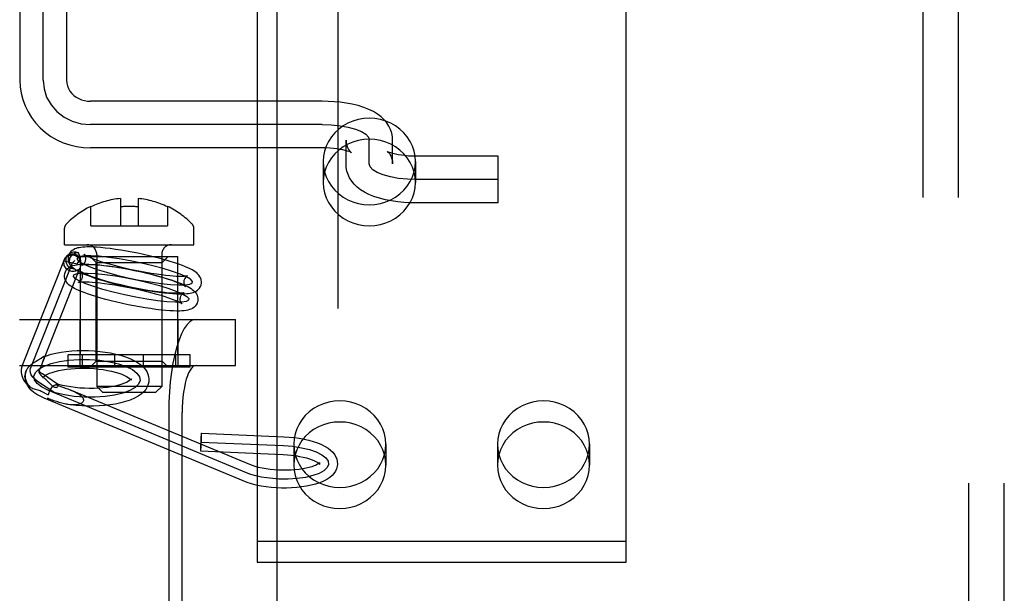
# Model space of a CAD drawing. Header units: inches. Extents: x 0 to 232, y 0 to 150.
# Tile 15 of 30: x 71.824 to 73.492, y 82.685 to 83.657. Entities that reach past the tile are written whole.
import ezdxf

# ---------------------------------------------------------------- set-up
doc = ezdxf.new("R2010")
doc.units = ezdxf.units.IN
doc.header["$LTSCALE"] = 12.750417
doc.header["$MEASUREMENT"] = 0
doc.linetypes.add('HIDDEN', pattern=[0.2, 0.1, -0.1])
doc.layers.add('DEFAULT_2', color=8, linetype='HIDDEN')
doc.layers.add('MAIN_OR_RIGHT_DOOR_ASSEMBLY', color=7, linetype='CONTINUOUS')

msp = doc.modelspace()

# ---------------------------------------------------------------- linework, layer by layer
at = {"layer": 'DEFAULT_2', "color": 8, "linetype": 'HIDDEN'}
for p, q in [((73.4316, 81.597), (73.4316, 84.665)), ((73.4916, 81.597), (73.4916, 84.665)), ((73.3536, 84.631), (73.3536, 81.631)), ((73.4136, 84.631), (73.4136, 81.631)), ((71.8241, 84.3684), (71.8241, 83.5551)), ((71.9031, 84.3684), (71.9031, 83.5551)), ((71.8636, 83.5551), (71.8636, 84.3681)), ((72.2261, 83.6776), (72.2261, 82.7379)), ((72.8511, 82.7379), (72.8511, 83.6776)), ((72.3361, 83.5191), (71.9436, 83.5191)), ((72.3361, 83.4796), (71.9436, 83.4796)), ((72.3766, 83.4131), (72.3766, 83.453)), ((72.4161, 83.4131), (72.4161, 83.453)), ((72.4556, 83.4131), (72.4556, 83.453)), ((72.3361, 83.4401), (71.9436, 83.4401)), ((72.6341, 83.426), (72.4961, 83.426)), ((72.6341, 83.347), (72.6341, 83.426)), ((72.3381, 83.4172), (72.3381, 83.3816)), ((72.4941, 83.4172), (72.4941, 83.3816)), ((72.6341, 83.3865), (72.4961, 83.3865)), ((71.9944, 83.3544), (71.9944, 83.3079)), ((72.0244, 83.3544), (72.0244, 83.3079)), ((71.9444, 83.3079), (71.9444, 83.341)), ((72.0744, 83.341), (72.0744, 83.3079)), ((72.6341, 83.347), (72.4961, 83.347)), ((71.8999, 83.276), (71.8999, 83.304)), ((71.9444, 83.3079), (72.0744, 83.3079)), ((72.1189, 83.276), (72.1189, 83.304)), ((71.8999, 83.276), (72.1189, 83.276)), ((71.8285, 83.0718), (71.8996, 83.2509)), ((71.9026, 83.2556), (71.9063, 83.2596)), ((71.9269, 83.0895), (71.9269, 83.256)), ((71.9269, 83.256), (72.0919, 83.256)), ((71.9534, 83.246), (71.9434, 83.256)), ((71.9544, 83.2595), (71.9544, 83.036)), ((72.0644, 83.2595), (72.0644, 83.036)), ((72.0654, 83.246), (72.0754, 83.256)), ((72.0919, 83.0895), (72.0919, 83.256)), ((71.8424, 83.0663), (71.9135, 83.2453)), ((71.8584, 83.0659), (71.926, 83.2363)), ((71.8989, 83.2485), (71.9214, 83.2436)), ((71.9135, 83.2453), (71.9172, 83.2493)), ((71.9534, 83.0785), (71.9534, 83.246)), ((71.9534, 83.246), (72.0654, 83.246)), ((72.0654, 83.0785), (72.0654, 83.246)), ((71.8237, 83.1495), (72.1895, 83.1495)), ((71.9264, 83.0715), (71.9264, 83.1495)), ((72.0924, 83.0715), (72.0924, 83.1495)), ((72.1895, 83.0715), (72.1895, 83.1495)), ((71.9062, 83.0685), (71.9062, 83.0895)), ((72.1127, 83.0895), (71.9062, 83.0895)), ((71.9304, 83.0685), (71.9304, 83.0895)), ((71.9851, 83.0685), (71.9851, 83.0895)), ((72.0337, 83.0685), (72.0337, 83.0895)), ((72.0884, 83.0685), (72.0884, 83.0895)), ((72.1127, 83.0685), (72.1127, 83.0895)), ((71.8237, 83.0715), (72.1895, 83.0715)), ((71.8516, 83.0781), (71.8497, 83.077)), ((71.8543, 83.0798), (71.8516, 83.0781)), ((71.8561, 83.0809), (71.8543, 83.0798)), ((71.8579, 83.0819), (71.8561, 83.0809)), ((71.8586, 83.0664), (71.8606, 83.0714)), ((71.8643, 83.081), (71.8649, 83.0825)), ((72.1127, 83.0685), (71.9062, 83.0685)), ((71.9534, 83.0785), (71.9434, 83.0685)), ((71.9534, 83.0785), (72.0654, 83.0785)), ((72.0654, 83.0785), (72.0754, 83.0685)), ((71.8569, 83.0625), (71.8566, 83.0615)), ((71.8569, 83.0625), (71.8576, 83.064)), ((71.8576, 83.064), (71.8584, 83.0659)), ((71.8584, 83.0659), (71.8586, 83.0664)), ((71.888, 83.0398), (71.8625, 83.057)), ((71.8629, 83.0515), (71.8627, 83.0508)), ((71.8629, 83.0519), (71.8629, 83.0515)), ((71.8639, 83.0514), (71.8654, 83.0501)), ((71.8833, 83.0248), (71.8541, 83.0445)), ((71.8757, 83.0402), (71.872, 83.0439)), ((71.8875, 83.04), (71.8879, 83.0398)), ((72.0644, 83.036), (71.9544, 83.036)), ((71.9644, 83.026), (71.9544, 83.036)), ((72.0129, 83.0478), (72.0131, 83.0485)), ((72.0129, 83.0474), (72.0129, 83.0478)), ((72.0429, 83.0465), (72.0426, 83.0439)), ((72.0544, 83.026), (72.0644, 83.036)), ((71.8604, 83.028), (71.8722, 83.0215)), ((72.208, 82.8895), (71.8714, 83.0298)), ((72.2137, 82.9034), (71.9117, 83.0292)), ((71.9644, 83.026), (72.0544, 83.026)), ((72.2022, 82.8757), (71.8656, 83.0159)), ((72.0764, 82.9915), (72.0764, 82.5675)), ((72.0992, 82.5675), (72.0992, 82.9915)), ((72.1317, 82.9564), (72.2714, 82.9506)), ((72.131, 82.9415), (72.2708, 82.9356)), ((72.2881, 82.9379), (72.2881, 82.9023)), ((72.4441, 82.9379), (72.4441, 82.9023)), ((72.6331, 82.9379), (72.6331, 82.9023)), ((72.7891, 82.9379), (72.7891, 82.9023)), ((72.1304, 82.9265), (72.2702, 82.9206)), ((72.2261, 82.7735), (72.8511, 82.7735)), ((72.2261, 82.7379), (72.8511, 82.7379))]:
    msp.add_line(p, q, dxfattribs=at)
for points in [[(71.8241, 83.5551), (71.8247, 83.5439), (71.8264, 83.5328), (71.8292, 83.522), (71.8331, 83.5114), (71.838, 83.5012), (71.844, 83.4916), (71.8509, 83.4825), (71.8588, 83.4741), (71.8675, 83.4665), (71.8769, 83.4597), (71.887, 83.4539), (71.8976, 83.449), (71.9087, 83.4451), (71.9201, 83.4424), (71.9318, 83.4407), (71.9436, 83.4401)], [(71.8636, 83.5551), (71.8651, 83.5404), (71.8696, 83.5263), (71.877, 83.5133), (71.887, 83.5017), (71.8991, 83.4924), (71.9129, 83.4854), (71.9278, 83.4811), (71.9436, 83.4796)], [(71.9031, 83.5551), (71.9035, 83.5501), (71.9047, 83.5452), (71.9065, 83.5406), (71.909, 83.5364), (71.9121, 83.5325), (71.9157, 83.5291), (71.9196, 83.5261), (71.924, 83.5237), (71.9286, 83.5217), (71.9335, 83.5203), (71.9385, 83.5194), (71.9436, 83.5191)], [(72.4556, 83.453), (72.4552, 83.4591), (72.4541, 83.4651), (72.4521, 83.4711), (72.4494, 83.4769), (72.4458, 83.4826), (72.4413, 83.4879), (72.4361, 83.4929), (72.4301, 83.4975), (72.4232, 83.5016), (72.4155, 83.5054), (72.4066, 83.5088), (72.397, 83.5118), (72.3871, 83.5142), (72.3769, 83.516), (72.3668, 83.5174), (72.3566, 83.5184), (72.3463, 83.5189), (72.3361, 83.5191)], [(72.4941, 83.4172), (72.4935, 83.4261), (72.4918, 83.4347), (72.489, 83.4431), (72.4852, 83.4512), (72.4803, 83.4588), (72.4745, 83.4658), (72.4678, 83.472), (72.4604, 83.4775), (72.4523, 83.4821), (72.4438, 83.4857), (72.4348, 83.4883), (72.4255, 83.4899), (72.4161, 83.4904), (72.4067, 83.4899), (72.3974, 83.4883), (72.3884, 83.4857), (72.3799, 83.4821), (72.3718, 83.4775), (72.3644, 83.472), (72.3577, 83.4658), (72.3519, 83.4588), (72.347, 83.4512), (72.3432, 83.4431), (72.3404, 83.4347), (72.3387, 83.4261), (72.3381, 83.4172)], [(72.3361, 83.4796), (72.3516, 83.4791), (72.3666, 83.4776), (72.3804, 83.4752), (72.3927, 83.4718), (72.4026, 83.4678), (72.41, 83.4632), (72.4145, 83.4583), (72.4161, 83.453)], [(72.4941, 83.3816), (72.4935, 83.3905), (72.4918, 83.3991), (72.489, 83.4076), (72.4852, 83.4156), (72.4803, 83.4232), (72.4745, 83.4302), (72.4678, 83.4364), (72.4604, 83.4419), (72.4523, 83.4465), (72.4438, 83.4501), (72.4348, 83.4527), (72.4255, 83.4543), (72.4161, 83.4549), (72.4067, 83.4543), (72.3974, 83.4527), (72.3884, 83.4501), (72.3799, 83.4465), (72.3718, 83.4419), (72.3644, 83.4364), (72.3577, 83.4302), (72.3519, 83.4232), (72.347, 83.4156), (72.3432, 83.4076), (72.3404, 83.3991), (72.3387, 83.3905), (72.3381, 83.3816)], [(72.3766, 83.453), (72.377, 83.4483), (72.3779, 83.4442), (72.3793, 83.4406), (72.3808, 83.4376), (72.3824, 83.4354), (72.3838, 83.4338), (72.3849, 83.4327), (72.3855, 83.4322), (72.3858, 83.432), (72.3858, 83.432)], [(72.3858, 83.432), (72.3855, 83.4322), (72.3848, 83.4326), (72.3834, 83.4332), (72.3814, 83.4339), (72.3787, 83.4348), (72.3753, 83.4358), (72.3712, 83.4368), (72.3664, 83.4377), (72.3611, 83.4385), (72.3553, 83.4392), (72.3491, 83.4397), (72.3427, 83.44), (72.3361, 83.4401)], [(72.4471, 83.4337), (72.4465, 83.434), (72.4464, 83.4341), (72.4468, 83.4338), (72.4476, 83.4331), (72.4486, 83.4321), (72.45, 83.4304), (72.4515, 83.4282), (72.453, 83.4253), (72.4543, 83.4218), (72.4552, 83.4177), (72.4556, 83.4131)], [(72.4961, 83.426), (72.4893, 83.4261), (72.4827, 83.4264), (72.4763, 83.427), (72.4704, 83.4277), (72.465, 83.4286), (72.4602, 83.4295), (72.4561, 83.4305), (72.4527, 83.4315), (72.4501, 83.4324), (72.4483, 83.4331), (72.4471, 83.4337)], [(72.3381, 83.4172), (72.3387, 83.4083), (72.3404, 83.3996), (72.3432, 83.3912), (72.347, 83.3831), (72.3519, 83.3755), (72.3577, 83.3686), (72.3644, 83.3623), (72.3718, 83.3568), (72.3799, 83.3523), (72.3884, 83.3486), (72.3974, 83.346), (72.4067, 83.3444), (72.4161, 83.3439), (72.4255, 83.3444), (72.4348, 83.346), (72.4438, 83.3486), (72.4523, 83.3523), (72.4604, 83.3568), (72.4678, 83.3623), (72.4745, 83.3686), (72.4803, 83.3755), (72.4852, 83.3831), (72.489, 83.3912), (72.4918, 83.3996), (72.4935, 83.4083), (72.4941, 83.4172)], [(72.4961, 83.347), (72.4855, 83.3472), (72.4748, 83.3478), (72.4643, 83.3488), (72.4539, 83.3503), (72.4434, 83.3523), (72.4333, 83.3549), (72.4239, 83.3579), (72.4153, 83.3613), (72.4079, 83.3651), (72.4013, 83.3692), (72.3955, 83.3737), (72.3905, 83.3786), (72.3862, 83.3838), (72.3828, 83.3893), (72.3801, 83.3949), (72.3782, 83.4008), (72.377, 83.4069), (72.3766, 83.4131)], [(72.4961, 83.3865), (72.4806, 83.387), (72.4656, 83.3885), (72.4518, 83.3909), (72.4395, 83.3943), (72.4296, 83.3983), (72.4222, 83.4029), (72.4177, 83.4078), (72.4161, 83.4131)], [(72.3381, 83.3816), (72.3387, 83.3727), (72.3404, 83.364), (72.3432, 83.3556), (72.347, 83.3475), (72.3519, 83.34), (72.3577, 83.333), (72.3644, 83.3267), (72.3718, 83.3213), (72.3799, 83.3167), (72.3884, 83.3131), (72.3974, 83.3104), (72.4067, 83.3088), (72.4161, 83.3083), (72.4255, 83.3088), (72.4348, 83.3104), (72.4438, 83.3131), (72.4523, 83.3167), (72.4604, 83.3213), (72.4678, 83.3267), (72.4745, 83.333), (72.4803, 83.34), (72.4852, 83.3475), (72.489, 83.3556), (72.4918, 83.364), (72.4935, 83.3727), (72.4941, 83.3816)], [(72.0337, 83.2595), (72.0241, 83.2616), (72.0145, 83.2635), (72.0049, 83.2652), (71.9955, 83.2668), (71.9862, 83.2682), (71.9773, 83.2694), (71.9688, 83.2704), (71.961, 83.2712), (71.9542, 83.2717), (71.9482, 83.272), (71.943, 83.2722), (71.9384, 83.2722), (71.9344, 83.2721), (71.9308, 83.2718), (71.9276, 83.2715), (71.9248, 83.271), (71.9221, 83.2705), (71.9196, 83.2697), (71.9172, 83.2688), (71.915, 83.2676), (71.9128, 83.2662), (71.9108, 83.2644), (71.9091, 83.2623), (71.9077, 83.2599), (71.9066, 83.2573), (71.9062, 83.2557)], [(71.9026, 83.2556), (71.9018, 83.2548), (71.9005, 83.2529), (71.8996, 83.2508), (71.8989, 83.2485)], [(71.8989, 83.2485), (71.8994, 83.2504), (71.8996, 83.2509)], [(71.8996, 83.2509), (71.9001, 83.2521), (71.9012, 83.2537), (71.9025, 83.2551), (71.904, 83.2563), (71.9057, 83.2573), (71.9076, 83.2581), (71.9096, 83.2585), (71.9117, 83.2587), (71.9138, 83.2587), (71.9159, 83.2583), (71.9179, 83.2577), (71.9199, 83.2568), (71.9217, 83.2557), (71.9234, 83.2544), (71.9249, 83.2529), (71.9261, 83.2513), (71.9271, 83.2495)], [(71.9176, 83.2344), (71.9154, 83.2346), (71.9132, 83.235), (71.9111, 83.2358), (71.9092, 83.2369), (71.9074, 83.2383), (71.9058, 83.2399), (71.9045, 83.2418), (71.9035, 83.2438), (71.9028, 83.2459), (71.9024, 83.2481), (71.9024, 83.2503), (71.9027, 83.2525), (71.9033, 83.2547), (71.9042, 83.2567), (71.9054, 83.2585), (71.9063, 83.2596)], [(71.9269, 83.2516), (71.9258, 83.2536), (71.9243, 83.2554), (71.9226, 83.257), (71.9207, 83.2583), (71.9186, 83.2593), (71.9163, 83.2599), (71.914, 83.2602), (71.9117, 83.2601), (71.9094, 83.2597), (71.9073, 83.2589), (71.9052, 83.2578), (71.9034, 83.2564), (71.9026, 83.2556)], [(71.9062, 83.2557), (71.906, 83.2545), (71.9059, 83.2516), (71.9062, 83.2486), (71.9071, 83.2457), (71.9084, 83.2431), (71.91, 83.2407), (71.9119, 83.2386), (71.9138, 83.2368)], [(71.9063, 83.2596), (71.9069, 83.2602), (71.9086, 83.2616), (71.9105, 83.2627), (71.9126, 83.2635), (71.9148, 83.264), (71.917, 83.2642), (71.9192, 83.264), (71.9214, 83.2636), (71.9235, 83.2627)], [(71.9138, 83.2368), (71.9124, 83.2382), (71.9111, 83.2398), (71.91, 83.2415), (71.9092, 83.2434), (71.9086, 83.2453), (71.9084, 83.2473), (71.9083, 83.2492), (71.9086, 83.2512)], [(71.9086, 83.2512), (71.9091, 83.2531), (71.9099, 83.2549), (71.9109, 83.2565), (71.9122, 83.2581), (71.9137, 83.2594), (71.9154, 83.2606), (71.9172, 83.2615), (71.9192, 83.2622), (71.9213, 83.2626), (71.9235, 83.2627)], [(72.0305, 83.2449), (72.0113, 83.2488), (71.9925, 83.2521), (71.9747, 83.2546), (71.9583, 83.2564), (71.9445, 83.2572), (71.9335, 83.257), (71.9258, 83.2559), (71.9215, 83.2539), (71.9211, 83.2511), (71.9245, 83.2476), (71.9314, 83.2435), (71.9418, 83.2389), (71.955, 83.2341), (71.9707, 83.2293), (71.9882, 83.2246), (72.0072, 83.2201)], [(71.9269, 83.2516), (71.9261, 83.251), (71.9254, 83.2503), (71.9246, 83.2496), (71.924, 83.2489), (71.9234, 83.2481), (71.9228, 83.2473), (71.9224, 83.2464), (71.922, 83.2455), (71.9216, 83.2446), (71.9214, 83.2436)], [(71.9242, 83.2606), (71.9239, 83.2613), (71.9237, 83.2621), (71.9235, 83.2627)], [(71.9269, 83.2516), (71.9267, 83.2527), (71.9264, 83.2539), (71.9261, 83.255), (71.9258, 83.256), (71.9254, 83.257), (71.9251, 83.258), (71.9242, 83.2606)], [(71.9333, 83.2597), (71.9332, 83.2598), (71.9331, 83.2598), (71.9335, 83.2596), (71.9342, 83.259), (71.9355, 83.2583), (71.9373, 83.2573), (71.9396, 83.2562), (71.9425, 83.2548), (71.946, 83.2533), (71.9503, 83.2517), (71.9554, 83.2498), (71.9614, 83.2478), (71.9683, 83.2456), (71.976, 83.2434), (71.9841, 83.2412), (71.9926, 83.239), (72.0014, 83.2368), (72.0104, 83.2348)], [(71.9356, 83.2497), (71.9357, 83.2506), (71.9358, 83.253), (71.9355, 83.2553), (71.9349, 83.2571), (71.9342, 83.2585), (71.9336, 83.2593), (71.9333, 83.2597)], [(72.1315, 83.2092), (72.1317, 83.2105), (72.1318, 83.2134), (72.1314, 83.2164), (72.1305, 83.2192), (72.1292, 83.2219), (72.1276, 83.2243), (72.1258, 83.2264), (72.1237, 83.2282), (72.1214, 83.23), (72.1189, 83.2317), (72.116, 83.2333), (72.1127, 83.2351), (72.1089, 83.2369), (72.1045, 83.2388), (72.0994, 83.2408), (72.0934, 83.243), (72.0866, 83.2453), (72.0788, 83.2478), (72.0704, 83.2503), (72.0616, 83.2527), (72.0525, 83.2551), (72.0432, 83.2574), (72.0337, 83.2595)], [(71.9108, 83.2311), (71.9089, 83.2317), (71.9071, 83.2324), (71.9054, 83.2335), (71.9038, 83.2347), (71.9025, 83.236), (71.9013, 83.2376), (71.9003, 83.2392), (71.8995, 83.241), (71.899, 83.2429), (71.8987, 83.2448), (71.8987, 83.2467), (71.8989, 83.2485)], [(71.9002, 83.2267), (71.9004, 83.2273), (71.9013, 83.2301), (71.9027, 83.2327), (71.9046, 83.235), (71.9068, 83.237), (71.9092, 83.2387), (71.9117, 83.2399), (71.9143, 83.2409), (71.9171, 83.2416), (71.92, 83.2422), (71.9232, 83.2426), (71.9269, 83.2429), (71.931, 83.2431), (71.9357, 83.2431), (71.9411, 83.243), (71.9473, 83.2427), (71.9543, 83.2422), (71.9623, 83.2414), (71.971, 83.2404), (71.98, 83.2392), (71.9893, 83.2378), (71.9988, 83.2362), (72.0084, 83.2344), (72.018, 83.2325), (72.0277, 83.2304)], [(71.9176, 83.2344), (71.9157, 83.2355), (71.9138, 83.2368)], [(71.9176, 83.2344), (71.9179, 83.2341), (71.9182, 83.2338), (71.9185, 83.2335), (71.9187, 83.2334)], [(71.9214, 83.2436), (71.9223, 83.2452), (71.9236, 83.2467), (71.9252, 83.2481), (71.9271, 83.2495)], [(71.926, 83.2362), (71.9259, 83.2359), (71.9256, 83.2353), (71.9252, 83.2348), (71.9248, 83.2344), (71.9243, 83.234), (71.9239, 83.2338), (71.9234, 83.2337), (71.9228, 83.2336)], [(71.9266, 83.2384), (71.9264, 83.2374), (71.9262, 83.2366), (71.926, 83.2362)], [(71.9269, 83.2412), (71.9269, 83.2404), (71.9268, 83.2397), (71.9267, 83.239), (71.9266, 83.2384)], [(71.927, 83.2469), (71.927, 83.2442), (71.927, 83.2434), (71.927, 83.2427), (71.927, 83.242), (71.9269, 83.2412)], [(71.9271, 83.2495), (71.9271, 83.2488), (71.927, 83.2482), (71.927, 83.2475), (71.927, 83.2469)], [(71.9299, 83.2415), (71.9295, 83.2414), (71.9293, 83.2413), (71.9295, 83.2414), (71.9301, 83.2417), (71.931, 83.2423), (71.932, 83.2431), (71.9331, 83.2444), (71.9343, 83.2461), (71.9352, 83.2481), (71.9356, 83.2497)], [(72.0272, 83.2302), (72.0181, 83.2322), (72.0089, 83.234), (71.9999, 83.2356), (71.991, 83.2371), (71.9823, 83.2385), (71.974, 83.2396), (71.9664, 83.2405), (71.9595, 83.2412), (71.9536, 83.2417), (71.9485, 83.242), (71.9441, 83.2422), (71.9404, 83.2422), (71.9373, 83.2422), (71.9347, 83.2421), (71.9327, 83.2419), (71.9312, 83.2417), (71.9301, 83.2415), (71.9299, 83.2415)], [(72.0072, 83.2201), (72.0263, 83.2162), (72.0452, 83.2129), (72.063, 83.2103), (72.0794, 83.2086), (72.0932, 83.2078), (72.1042, 83.208), (72.1119, 83.2091), (72.1161, 83.2111), (72.1165, 83.2139), (72.1132, 83.2174), (72.1063, 83.2215), (72.0958, 83.2261), (72.0826, 83.2309), (72.067, 83.2357), (72.0495, 83.2404), (72.0305, 83.2449)], [(72.0104, 83.2348), (72.0196, 83.2328), (72.0287, 83.231), (72.0378, 83.2293), (72.0467, 83.2278), (72.0554, 83.2265), (72.0636, 83.2254), (72.0713, 83.2245), (72.0781, 83.2238), (72.084, 83.2233), (72.0891, 83.223), (72.0935, 83.2228), (72.0973, 83.2228), (72.1004, 83.2228), (72.1029, 83.2229), (72.1049, 83.2231), (72.1065, 83.2233), (72.1076, 83.2235), (72.1078, 83.2235)], [(71.998, 83.1764), (71.9884, 83.1786), (71.9791, 83.1808), (71.9699, 83.1832), (71.9612, 83.1856), (71.9529, 83.1881), (71.9453, 83.1905), (71.9388, 83.1927), (71.9331, 83.1948), (71.9281, 83.1967), (71.9239, 83.1985), (71.9201, 83.2003), (71.9169, 83.2019), (71.9141, 83.2035), (71.9116, 83.205), (71.9094, 83.2066), (71.9074, 83.2082), (71.9055, 83.2099), (71.9039, 83.2119), (71.9024, 83.214), (71.9012, 83.2164), (71.9004, 83.2189), (71.8999, 83.2216), (71.8999, 83.2245), (71.9002, 83.2267)], [(71.9228, 83.2336), (71.9215, 83.2328), (71.9202, 83.2321), (71.9187, 83.2315), (71.9172, 83.2311), (71.9156, 83.2308), (71.914, 83.2308), (71.9124, 83.2309), (71.9108, 83.2311)], [(72.0012, 83.191), (71.9825, 83.1954), (71.965, 83.2001), (71.9493, 83.205), (71.9358, 83.2098), (71.9255, 83.2143), (71.9185, 83.2184), (71.9152, 83.222), (71.9155, 83.2248), (71.9197, 83.2268), (71.9273, 83.2279), (71.9382, 83.2281), (71.9523, 83.2273), (71.9684, 83.2256), (71.9862, 83.2231), (72.005, 83.2198), (72.0245, 83.2158)], [(71.9187, 83.2334), (71.9189, 83.2333), (71.9193, 83.2331), (71.9197, 83.233), (71.9202, 83.2329), (71.9207, 83.2329), (71.9212, 83.233), (71.9217, 83.2331), (71.9223, 83.2333), (71.9228, 83.2336)], [(71.9187, 83.2334), (71.9216, 83.2316), (71.9249, 83.2299), (71.9287, 83.2281), (71.9331, 83.2262), (71.9383, 83.2242), (71.9442, 83.222), (71.9511, 83.2196), (71.9588, 83.2172), (71.9673, 83.2147), (71.9761, 83.2122), (71.9851, 83.2099), (71.9945, 83.2076), (72.004, 83.2055)], [(71.9296, 83.2206), (71.9295, 83.2201), (71.9286, 83.2178), (71.9275, 83.2158), (71.9262, 83.2142), (71.925, 83.2132), (71.924, 83.2126), (71.9235, 83.2124)], [(72.0044, 83.2057), (71.9954, 83.2078), (71.9865, 83.2099), (71.9779, 83.2121), (71.9698, 83.2144), (71.9624, 83.2166), (71.9557, 83.2187), (71.95, 83.2206), (71.9451, 83.2223), (71.9409, 83.2239), (71.9374, 83.2254), (71.9345, 83.2267), (71.9321, 83.2278), (71.9303, 83.2288), (71.9289, 83.2296), (71.9279, 83.2302), (71.9273, 83.2306), (71.9271, 83.2308), (71.9271, 83.2308)], [(71.9271, 83.2308), (71.9272, 83.2306), (71.9276, 83.2302), (71.9282, 83.2294), (71.9288, 83.2282), (71.9294, 83.2267), (71.9298, 83.2248), (71.9298, 83.2226), (71.9296, 83.2206)], [(72.1044, 83.2053), (72.1045, 83.2052), (72.1045, 83.2052), (72.1042, 83.2054), (72.1034, 83.206), (72.1022, 83.2067), (72.1004, 83.2077), (72.0981, 83.2088), (72.0952, 83.2101), (72.0916, 83.2116), (72.0873, 83.2133), (72.0822, 83.2152), (72.0762, 83.2172), (72.0693, 83.2193), (72.0617, 83.2216), (72.0536, 83.2238), (72.0451, 83.226), (72.0363, 83.2282), (72.0272, 83.2302)], [(72.0277, 83.2304), (72.0372, 83.2283), (72.0466, 83.226), (72.0557, 83.2236), (72.0645, 83.2212), (72.0728, 83.2188), (72.0803, 83.2164), (72.0869, 83.2141), (72.0926, 83.2121), (72.0975, 83.2101), (72.1018, 83.2083), (72.1055, 83.2066), (72.1087, 83.205), (72.1116, 83.2034), (72.1141, 83.2018), (72.1163, 83.2003), (72.1183, 83.1987), (72.1201, 83.1969), (72.1218, 83.195), (72.1232, 83.1928), (72.1244, 83.1905), (72.1253, 83.1879), (72.1257, 83.1852), (72.1258, 83.1824), (72.1255, 83.1802)], [(72.1078, 83.2235), (72.1082, 83.2236), (72.1084, 83.2236), (72.1082, 83.2236), (72.1076, 83.2233), (72.1067, 83.2227), (72.1057, 83.2218), (72.1045, 83.2206), (72.1034, 83.2189), (72.1025, 83.2168), (72.1021, 83.2153)], [(71.9235, 83.2124), (71.9234, 83.2123), (71.9233, 83.2123), (71.9236, 83.2124), (71.9245, 83.2125), (71.9258, 83.2127), (71.9278, 83.2129), (71.9302, 83.2131), (71.9333, 83.2131), (71.9371, 83.2131), (71.9415, 83.213), (71.9468, 83.2127), (71.9529, 83.2122), (71.96, 83.2115), (71.9678, 83.2106), (71.9761, 83.2094), (71.9848, 83.2081), (71.9937, 83.2066), (72.0029, 83.2049), (72.0121, 83.2031), (72.0212, 83.2011)], [(72.0245, 83.2158), (72.0431, 83.2114), (72.0607, 83.2067), (72.0764, 83.2019), (72.0898, 83.197), (72.1001, 83.1925), (72.1071, 83.1884), (72.1105, 83.1849), (72.1101, 83.182), (72.106, 83.18), (72.0983, 83.1789), (72.0874, 83.1787), (72.0734, 83.1795), (72.0573, 83.1812), (72.0395, 83.1838), (72.0207, 83.1871), (72.0012, 83.191)], [(72.004, 83.2055), (72.0136, 83.2034), (72.0232, 83.2015), (72.0328, 83.1998), (72.0422, 83.1982), (72.0515, 83.1968), (72.0604, 83.1955), (72.0689, 83.1945), (72.0767, 83.1938), (72.0835, 83.1933), (72.0894, 83.1929), (72.0947, 83.1928), (72.0993, 83.1928), (72.1033, 83.1929), (72.1068, 83.1931), (72.11, 83.1935), (72.1129, 83.1939), (72.1155, 83.1945), (72.118, 83.1952), (72.1204, 83.1962), (72.1227, 83.1974), (72.1248, 83.1988), (72.1268, 83.2006), (72.1286, 83.2027), (72.13, 83.2051), (72.1311, 83.2077), (72.1315, 83.2092)], [(72.1021, 83.1945), (72.1022, 83.1945), (72.1024, 83.1946), (72.102, 83.1945), (72.1012, 83.1943), (72.0998, 83.1941), (72.0979, 83.1939), (72.0954, 83.1938), (72.0923, 83.1937), (72.0886, 83.1937), (72.0841, 83.1939), (72.0789, 83.1942), (72.0727, 83.1946), (72.0657, 83.1954), (72.0578, 83.1963), (72.0496, 83.1974), (72.0409, 83.1987), (72.0319, 83.2003), (72.0228, 83.2019), (72.0136, 83.2037), (72.0044, 83.2057)], [(72.0212, 83.2011), (72.0303, 83.1991), (72.0391, 83.1969), (72.0477, 83.1947), (72.0558, 83.1925), (72.0633, 83.1903), (72.07, 83.1882), (72.0757, 83.1863), (72.0806, 83.1845), (72.0848, 83.1829), (72.0883, 83.1815), (72.0912, 83.1802), (72.0935, 83.1791), (72.0954, 83.1781), (72.0968, 83.1773), (72.0978, 83.1767), (72.0983, 83.1762), (72.0985, 83.1761), (72.0985, 83.1761)], [(72.1021, 83.2153), (72.1019, 83.2144), (72.1018, 83.2119), (72.1022, 83.2097), (72.1028, 83.2079), (72.1035, 83.2065), (72.1041, 83.2057), (72.1044, 83.2053)], [(72.0985, 83.1761), (72.0984, 83.1762), (72.098, 83.1766), (72.0975, 83.1774), (72.0969, 83.1786), (72.0963, 83.1801), (72.0959, 83.1821), (72.0958, 83.1843), (72.0961, 83.1862)], [(72.0961, 83.1862), (72.0962, 83.1867), (72.097, 83.1891), (72.0982, 83.1911), (72.0995, 83.1926), (72.1007, 83.1936), (72.1016, 83.1942), (72.1021, 83.1945)], [(72.1255, 83.1802), (72.1253, 83.1795), (72.1244, 83.1768), (72.123, 83.1742), (72.1211, 83.1718), (72.1189, 83.1698), (72.1165, 83.1682), (72.114, 83.1669), (72.1113, 83.166), (72.1086, 83.1652), (72.1057, 83.1646), (72.1024, 83.1642), (72.0988, 83.1639), (72.0947, 83.1637), (72.09, 83.1637), (72.0846, 83.1638), (72.0784, 83.1641), (72.0713, 83.1647), (72.0633, 83.1654), (72.0546, 83.1665), (72.0456, 83.1677), (72.0363, 83.1691), (72.0269, 83.1707), (72.0173, 83.1724), (72.0076, 83.1744), (71.998, 83.1764)], [(72.1226, 83.1495), (72.1174, 83.1485), (72.1123, 83.1455), (72.1073, 83.1406), (72.1025, 83.1338), (72.098, 83.1252), (72.0938, 83.115), (72.0899, 83.1032), (72.0865, 83.09), (72.0835, 83.0755), (72.081, 83.06), (72.079, 83.0436), (72.0775, 83.0266), (72.0767, 83.0093), (72.0764, 82.9915)], [(71.8633, 83.0854), (71.8611, 83.084), (71.8603, 83.0835), (71.8595, 83.083), (71.8587, 83.0825), (71.8579, 83.0819)], [(71.8656, 83.0868), (71.8654, 83.0867), (71.865, 83.0865), (71.8645, 83.0862), (71.8639, 83.0858), (71.8633, 83.0854)], [(71.8649, 83.0825), (71.8652, 83.0832), (71.8654, 83.0838), (71.8656, 83.0844), (71.8658, 83.0849), (71.866, 83.0853), (71.8661, 83.0857), (71.8662, 83.0861), (71.8662, 83.0864), (71.8662, 83.0866), (71.8662, 83.0867), (71.8661, 83.0868), (71.8659, 83.0869), (71.8657, 83.0868), (71.8656, 83.0868)], [(71.8656, 83.0868), (71.8691, 83.088), (71.877, 83.0904), (71.8853, 83.0924), (71.894, 83.094), (71.9029, 83.0952), (71.9121, 83.0961), (71.9215, 83.0966), (71.931, 83.0968), (71.9405, 83.0966), (71.95, 83.0961), (71.9595, 83.0953), (71.9687, 83.0941), (71.9777, 83.0926), (71.9865, 83.0908), (71.9949, 83.0887), (72.003, 83.0861), (72.0106, 83.0832), (72.0175, 83.08), (72.0236, 83.0765), (72.0287, 83.0729), (72.033, 83.0691), (72.0364, 83.0652), (72.0391, 83.0611), (72.0411, 83.0569), (72.0423, 83.0526), (72.0429, 83.0483), (72.0429, 83.0465)], [(71.8418, 83.0349), (71.8407, 83.0358), (71.8365, 83.0397), (71.8331, 83.0438), (71.8304, 83.0479), (71.8285, 83.0521), (71.8273, 83.0562), (71.8267, 83.0602), (71.8267, 83.0641), (71.8273, 83.068), (71.8285, 83.0718)], [(71.8497, 83.077), (71.8487, 83.0764), (71.8477, 83.0758), (71.8467, 83.0751), (71.8458, 83.0745), (71.8448, 83.0738), (71.8438, 83.0731), (71.8428, 83.0723), (71.8419, 83.0715), (71.8409, 83.0707), (71.84, 83.0698), (71.8391, 83.0688), (71.8382, 83.0677), (71.8374, 83.0666), (71.8365, 83.0653), (71.8357, 83.0639), (71.8351, 83.0624)], [(71.848, 83.0534), (71.8506, 83.0596), (71.8564, 83.0653), (71.8654, 83.0705), (71.8773, 83.0749), (71.8914, 83.0783), (71.9072, 83.0806), (71.9242, 83.0817), (71.9421, 83.0816), (71.9595, 83.0802), (71.976, 83.0777), (71.9911, 83.0741), (72.0044, 83.0695), (72.0149, 83.0643), (72.0225, 83.0584), (72.0268, 83.0522), (72.0278, 83.0459)], [(71.8606, 83.0714), (71.8624, 83.0761), (71.8643, 83.081)], [(72.1226, 83.0715), (72.1199, 83.071), (72.1174, 83.0695), (72.1148, 83.067), (72.1124, 83.0635), (72.1101, 83.0592), (72.108, 83.054), (72.106, 83.048), (72.1043, 83.0413), (72.1028, 83.034), (72.1015, 83.0262), (72.1005, 83.0179), (72.0998, 83.0093), (72.0993, 83.0005), (72.0992, 82.9915)], [(71.8329, 83.0527), (71.833, 83.0544), (71.8338, 83.0587), (71.8351, 83.0624)], [(71.8656, 83.0159), (71.8597, 83.0186), (71.8532, 83.0222), (71.8478, 83.0258), (71.8433, 83.0297), (71.8397, 83.0337), (71.8369, 83.0378), (71.8348, 83.0421), (71.8335, 83.0465), (71.833, 83.051), (71.8329, 83.0528)], [(71.8334, 83.0564), (71.8332, 83.0548), (71.8332, 83.0531), (71.8333, 83.0514), (71.8334, 83.0498), (71.8337, 83.0482), (71.8342, 83.0466)], [(71.8351, 83.0624), (71.8344, 83.0606), (71.8338, 83.0586), (71.8334, 83.0564)], [(71.8541, 83.0445), (71.8496, 83.048), (71.846, 83.0516), (71.8435, 83.0553), (71.842, 83.0591), (71.8416, 83.0627), (71.8424, 83.0663)], [(72.0278, 83.0459), (72.0252, 83.0397), (72.0194, 83.034), (72.0104, 83.0288), (71.9985, 83.0244), (71.9844, 83.021), (71.9686, 83.0187), (71.9516, 83.0176), (71.9337, 83.0177), (71.9163, 83.0191), (71.8998, 83.0216), (71.8847, 83.0252), (71.8714, 83.0298), (71.8609, 83.035), (71.8533, 83.0409), (71.849, 83.0471), (71.848, 83.0534)], [(71.8567, 83.0624), (71.8565, 83.0627), (71.8566, 83.0626), (71.8566, 83.0622), (71.8566, 83.0615)], [(71.8566, 83.0615), (71.8565, 83.0614), (71.8566, 83.0602), (71.857, 83.059), (71.8576, 83.0577), (71.8586, 83.0565), (71.8597, 83.0552), (71.861, 83.054), (71.8624, 83.0527), (71.8639, 83.0514)], [(71.8625, 83.057), (71.8605, 83.0584), (71.859, 83.0597), (71.8579, 83.0608), (71.8571, 83.0617), (71.8567, 83.0624)], [(71.8627, 83.0508), (71.8627, 83.0508), (71.8632, 83.0513), (71.8641, 83.0523), (71.8657, 83.0535), (71.8679, 83.0549), (71.8709, 83.0565), (71.8746, 83.0581), (71.8791, 83.0597), (71.8842, 83.0613), (71.89, 83.0627), (71.8964, 83.0639), (71.9032, 83.065), (71.9105, 83.0658), (71.9181, 83.0664), (71.926, 83.0667), (71.934, 83.0668), (71.942, 83.0666), (71.95, 83.0661), (71.9578, 83.0653), (71.9654, 83.0643), (71.9727, 83.0631), (71.9796, 83.0616), (71.9859, 83.06), (71.9917, 83.0583), (71.9969, 83.0564), (72.0013, 83.0545), (72.005, 83.0527), (72.0079, 83.0509), (72.0101, 83.0493), (72.0117, 83.048), (72.0126, 83.047), (72.0127, 83.0469)], [(71.8631, 83.0524), (71.8628, 83.0528), (71.8628, 83.0529), (71.8629, 83.0524), (71.8629, 83.0519)], [(71.865, 83.0505), (71.8641, 83.0513), (71.8632, 83.0523), (71.8631, 83.0524)], [(71.8342, 83.0466), (71.8347, 83.0451), (71.8353, 83.0436), (71.836, 83.0422), (71.8368, 83.0408), (71.8377, 83.0394), (71.8387, 83.038), (71.8399, 83.0367), (71.8412, 83.0354), (71.8418, 83.035)], [(71.8418, 83.035), (71.8427, 83.0343), (71.8444, 83.0333)], [(71.872, 83.0439), (71.8707, 83.0452), (71.8694, 83.0465), (71.8681, 83.0477), (71.8667, 83.049), (71.8654, 83.0501)], [(71.8853, 83.0386), (71.8838, 83.0382), (71.8823, 83.0375), (71.8808, 83.0365), (71.8794, 83.0354), (71.878, 83.034), (71.8767, 83.0325), (71.8755, 83.0308), (71.8745, 83.0291), (71.8736, 83.0272), (71.873, 83.0253), (71.8725, 83.0234), (71.8722, 83.0215)], [(71.8879, 83.0398), (71.8881, 83.0396), (71.8885, 83.0391), (71.8888, 83.0384), (71.8889, 83.0376), (71.8888, 83.0367), (71.8885, 83.0359), (71.8881, 83.0352), (71.8876, 83.0346), (71.8869, 83.0341), (71.8861, 83.0338), (71.8853, 83.0337), (71.8843, 83.0338), (71.8833, 83.0342), (71.8823, 83.0347), (71.8812, 83.0353), (71.8801, 83.0361), (71.879, 83.037), (71.8779, 83.038), (71.8768, 83.0391), (71.8757, 83.0402)], [(71.8853, 83.0386), (71.8857, 83.0393), (71.8863, 83.0398), (71.8869, 83.04), (71.8875, 83.04)], [(71.8853, 83.0386), (71.8876, 83.0379), (71.8989, 83.034)], [(72.0131, 83.0485), (72.0131, 83.0485), (72.0126, 83.0479), (72.0117, 83.047), (72.0101, 83.0458), (72.0079, 83.0444), (72.0049, 83.0428), (72.0012, 83.0412), (71.9967, 83.0396), (71.9916, 83.038), (71.9858, 83.0366), (71.9794, 83.0354), (71.9726, 83.0343), (71.9653, 83.0335), (71.9577, 83.0329), (71.9498, 83.0326), (71.9418, 83.0325), (71.9338, 83.0327), (71.9258, 83.0332), (71.918, 83.034), (71.9104, 83.035), (71.9031, 83.0362), (71.8962, 83.0377), (71.8899, 83.0393), (71.8875, 83.04)], [(72.0426, 83.0439), (72.0417, 83.0395), (72.0399, 83.0351), (72.0373, 83.0308), (72.0339, 83.0268), (72.0296, 83.0229), (72.0244, 83.0193), (72.0182, 83.0159), (72.0111, 83.0128), (72.0033, 83.0102), (71.995, 83.0079), (71.9863, 83.0061), (71.9773, 83.0047), (71.968, 83.0036), (71.9585, 83.0029), (71.9489, 83.0026), (71.9392, 83.0026), (71.9295, 83.0029), (71.9198, 83.0036), (71.9103, 83.0047), (71.9054, 83.0054)], [(72.0127, 83.0469), (72.013, 83.0465), (72.013, 83.0464), (72.0129, 83.0469), (72.0129, 83.0474)], [(71.8444, 83.0333), (71.8463, 83.0326), (71.8483, 83.0319), (71.8504, 83.0313), (71.8524, 83.0308), (71.8545, 83.0303), (71.8565, 83.0296), (71.8585, 83.0289), (71.8604, 83.028)], [(71.8989, 83.034), (71.9012, 83.0332), (71.9034, 83.0324), (71.9057, 83.0316), (71.9079, 83.0307), (71.9101, 83.0299), (71.9117, 83.0292)], [(71.9122, 83.029), (71.9143, 83.0281), (71.9164, 83.0271), (71.9183, 83.0262), (71.9202, 83.0252), (71.9219, 83.0242), (71.9236, 83.0232), (71.9251, 83.0221), (71.9265, 83.0211), (71.9278, 83.02), (71.9289, 83.0189), (71.9298, 83.0178), (71.9306, 83.0167), (71.9312, 83.0156), (71.9316, 83.0145), (71.9319, 83.0135), (71.9319, 83.0125)], [(71.9054, 83.0054), (71.9044, 83.0056), (71.9021, 83.006), (71.8998, 83.0064), (71.8975, 83.007), (71.8951, 83.0075), (71.8928, 83.0081), (71.8905, 83.0088), (71.8883, 83.0095), (71.886, 83.0102), (71.8838, 83.0109), (71.8815, 83.0117), (71.8794, 83.0125), (71.8772, 83.0133), (71.8751, 83.0141), (71.873, 83.0149), (71.871, 83.0158)], [(71.9319, 83.0125), (71.9318, 83.0115), (71.9315, 83.0105), (71.931, 83.0096), (71.9303, 83.0088), (71.9295, 83.008), (71.9285, 83.0073), (71.9273, 83.0067), (71.9259, 83.0061), (71.9245, 83.0056), (71.9229, 83.0052), (71.9211, 83.0049), (71.9193, 83.0047), (71.9174, 83.0046), (71.9154, 83.0046), (71.9133, 83.0046), (71.9111, 83.0047), (71.9089, 83.0049), (71.9067, 83.0052)], [(72.4441, 82.9379), (72.4435, 82.9468), (72.4418, 82.9555), (72.439, 82.9639), (72.4352, 82.972), (72.4303, 82.9795), (72.4245, 82.9865), (72.4178, 82.9928), (72.4104, 82.9982), (72.4023, 83.0028), (72.3938, 83.0064), (72.3848, 83.0091), (72.3755, 83.0107), (72.3661, 83.0112), (72.3567, 83.0107), (72.3474, 83.0091), (72.3384, 83.0064), (72.3299, 83.0028), (72.3218, 82.9982), (72.3144, 82.9928), (72.3077, 82.9865), (72.3019, 82.9795), (72.297, 82.972), (72.2932, 82.9639), (72.2904, 82.9555), (72.2887, 82.9468), (72.2881, 82.9379)], [(72.7891, 82.9379), (72.7885, 82.9468), (72.7868, 82.9555), (72.784, 82.9639), (72.7802, 82.972), (72.7753, 82.9795), (72.7695, 82.9865), (72.7628, 82.9928), (72.7554, 82.9982), (72.7473, 83.0028), (72.7388, 83.0064), (72.7298, 83.0091), (72.7205, 83.0107), (72.7111, 83.0112), (72.7017, 83.0107), (72.6924, 83.0091), (72.6834, 83.0064), (72.6749, 83.0028), (72.6668, 82.9982), (72.6594, 82.9928), (72.6527, 82.9865), (72.6469, 82.9795), (72.642, 82.972), (72.6382, 82.9639), (72.6354, 82.9555), (72.6337, 82.9468), (72.6331, 82.9379)], [(72.4441, 82.9023), (72.4435, 82.9112), (72.4418, 82.9199), (72.439, 82.9283), (72.4352, 82.9364), (72.4303, 82.944), (72.4245, 82.9509), (72.4178, 82.9572), (72.4104, 82.9627), (72.4023, 82.9672), (72.3938, 82.9709), (72.3848, 82.9735), (72.3755, 82.9751), (72.3661, 82.9756), (72.3567, 82.9751), (72.3474, 82.9735), (72.3384, 82.9709), (72.3299, 82.9672), (72.3218, 82.9627), (72.3144, 82.9572), (72.3077, 82.9509), (72.3019, 82.944), (72.297, 82.9364), (72.2932, 82.9283), (72.2904, 82.9199), (72.2887, 82.9112), (72.2881, 82.9023)], [(72.7891, 82.9023), (72.7885, 82.9112), (72.7868, 82.9199), (72.784, 82.9283), (72.7802, 82.9364), (72.7753, 82.944), (72.7695, 82.9509), (72.7628, 82.9572), (72.7554, 82.9627), (72.7473, 82.9672), (72.7388, 82.9709), (72.7298, 82.9735), (72.7205, 82.9751), (72.7111, 82.9756), (72.7017, 82.9751), (72.6924, 82.9735), (72.6834, 82.9709), (72.6749, 82.9672), (72.6668, 82.9627), (72.6594, 82.9572), (72.6527, 82.9509), (72.6469, 82.944), (72.642, 82.9364), (72.6382, 82.9283), (72.6354, 82.9199), (72.6337, 82.9112), (72.6331, 82.9023)], [(72.1317, 82.9564), (72.1316, 82.9564), (72.1315, 82.9561), (72.1314, 82.9555), (72.1313, 82.9546), (72.1312, 82.9534), (72.1311, 82.952), (72.131, 82.9504), (72.1309, 82.9486), (72.1308, 82.9466), (72.1307, 82.9446), (72.1306, 82.9424), (72.1305, 82.9403), (72.1304, 82.9382), (72.1303, 82.9361)], [(72.1317, 82.9468), (72.1318, 82.9487), (72.1318, 82.9505), (72.1318, 82.9521), (72.1318, 82.9535), (72.1318, 82.9546), (72.1318, 82.9555), (72.1317, 82.9561), (72.1317, 82.9564), (72.1317, 82.9564)], [(72.1303, 82.9361), (72.1303, 82.9342), (72.1302, 82.9324), (72.1302, 82.9308), (72.1302, 82.9294), (72.1302, 82.9283), (72.1303, 82.9274), (72.1303, 82.9268), (72.1304, 82.9265), (72.1304, 82.9265)], [(72.1304, 82.9265), (72.1304, 82.9265), (72.1305, 82.9268), (72.1306, 82.9274), (72.1307, 82.9283), (72.1308, 82.9295), (72.1309, 82.9309), (72.1311, 82.9325), (72.1312, 82.9343), (72.1313, 82.9363), (72.1314, 82.9384), (72.1315, 82.9405), (72.1316, 82.9426), (72.1317, 82.9447), (72.1317, 82.9468)], [(72.2708, 82.9356), (72.2863, 82.9344), (72.301, 82.9321), (72.3146, 82.9289), (72.3262, 82.9249), (72.3357, 82.9201), (72.3424, 82.9149), (72.3462, 82.9094), (72.347, 82.9037), (72.3447, 82.8983), (72.3393, 82.8931), (72.3312, 82.8885), (72.3207, 82.8847), (72.308, 82.8817), (72.2938, 82.8797), (72.2784, 82.8787), (72.2626, 82.8789)], [(72.2714, 82.9506), (72.2802, 82.95), (72.2888, 82.9492), (72.2973, 82.948), (72.3055, 82.9465), (72.3135, 82.9447), (72.3211, 82.9426), (72.3285, 82.9401), (72.3352, 82.9373), (72.3411, 82.9343), (72.3463, 82.9311), (72.3506, 82.9277), (72.3542, 82.9242), (72.3571, 82.9206), (72.3593, 82.9168), (72.3609, 82.9128), (72.3618, 82.9087), (72.3621, 82.9044)], [(72.2881, 82.9379), (72.2887, 82.929), (72.2904, 82.9204), (72.2932, 82.9119), (72.297, 82.9039), (72.3019, 82.8963), (72.3077, 82.8893), (72.3144, 82.8831), (72.3218, 82.8776), (72.3299, 82.873), (72.3384, 82.8694), (72.3474, 82.8668), (72.3567, 82.8652), (72.3661, 82.8646), (72.3755, 82.8652), (72.3848, 82.8668), (72.3938, 82.8694), (72.4023, 82.873), (72.4104, 82.8776), (72.4178, 82.8831), (72.4245, 82.8893), (72.4303, 82.8963), (72.4352, 82.9039), (72.439, 82.9119), (72.4418, 82.9204), (72.4435, 82.929), (72.4441, 82.9379)], [(72.6331, 82.9379), (72.6337, 82.929), (72.6354, 82.9204), (72.6382, 82.9119), (72.642, 82.9039), (72.6469, 82.8963), (72.6527, 82.8893), (72.6594, 82.8831), (72.6668, 82.8776), (72.6749, 82.873), (72.6834, 82.8694), (72.6924, 82.8668), (72.7017, 82.8652), (72.7111, 82.8646), (72.7205, 82.8652), (72.7298, 82.8668), (72.7388, 82.8694), (72.7473, 82.873), (72.7554, 82.8776), (72.7628, 82.8831), (72.7695, 82.8893), (72.7753, 82.8963), (72.7802, 82.9039), (72.784, 82.9119), (72.7868, 82.9204), (72.7885, 82.929), (72.7891, 82.9379)], [(72.2702, 82.9206), (72.2774, 82.9201), (72.2845, 82.9195), (72.2914, 82.9186), (72.298, 82.9174), (72.3041, 82.9161), (72.3098, 82.9147), (72.3149, 82.9131), (72.3194, 82.9114), (72.3233, 82.9098), (72.3264, 82.9082), (72.3288, 82.9067), (72.3305, 82.9054), (72.3316, 82.9044), (72.3319, 82.9041)], [(72.3621, 82.9044), (72.3616, 82.9005), (72.3605, 82.8964), (72.3587, 82.8924), (72.3561, 82.8886), (72.3529, 82.885), (72.349, 82.8816), (72.3442, 82.8784), (72.3386, 82.8754), (72.3323, 82.8727), (72.3252, 82.8704), (72.3176, 82.8684), (72.3097, 82.8667), (72.3015, 82.8655), (72.2931, 82.8645), (72.2845, 82.8639), (72.2758, 82.8637), (72.2671, 82.8637), (72.2583, 82.8641), (72.2496, 82.8648), (72.2411, 82.8658), (72.2327, 82.8671), (72.2246, 82.8687), (72.2168, 82.8707), (72.2093, 82.873), (72.2022, 82.8757)], [(72.3323, 82.9068), (72.3325, 82.9071), (72.3323, 82.9068), (72.3316, 82.9062), (72.3304, 82.9052), (72.3286, 82.904), (72.3261, 82.9027), (72.3229, 82.9013), (72.319, 82.8999), (72.3144, 82.8985), (72.3092, 82.8972), (72.3035, 82.8961), (72.2973, 82.8952), (72.2907, 82.8944), (72.2838, 82.8939), (72.2767, 82.8937), (72.2695, 82.8937), (72.2622, 82.8939), (72.255, 82.8944), (72.2479, 82.8951), (72.2411, 82.8961), (72.2346, 82.8973), (72.2286, 82.8986), (72.223, 82.9001), (72.2181, 82.9017), (72.2137, 82.9034)], [(72.2881, 82.9023), (72.2887, 82.8934), (72.2904, 82.8848), (72.2932, 82.8764), (72.297, 82.8683), (72.3019, 82.8607), (72.3077, 82.8537), (72.3144, 82.8475), (72.3218, 82.842), (72.3299, 82.8374), (72.3384, 82.8338), (72.3474, 82.8312), (72.3567, 82.8296), (72.3661, 82.8291), (72.3755, 82.8296), (72.3848, 82.8312), (72.3938, 82.8338), (72.4023, 82.8374), (72.4104, 82.842), (72.4178, 82.8475), (72.4245, 82.8537), (72.4303, 82.8607), (72.4352, 82.8683), (72.439, 82.8764), (72.4418, 82.8848), (72.4435, 82.8934), (72.4441, 82.9023)], [(72.3319, 82.9041), (72.3322, 82.9037), (72.3324, 82.9035), (72.3323, 82.9038), (72.3321, 82.9048), (72.3321, 82.9053)], [(72.3321, 82.9053), (72.3321, 82.9058), (72.3323, 82.9067), (72.3323, 82.9068)], [(72.6331, 82.9023), (72.6337, 82.8934), (72.6354, 82.8848), (72.6382, 82.8764), (72.642, 82.8683), (72.6469, 82.8607), (72.6527, 82.8537), (72.6594, 82.8475), (72.6668, 82.842), (72.6749, 82.8374), (72.6834, 82.8338), (72.6924, 82.8312), (72.7017, 82.8296), (72.7111, 82.8291), (72.7205, 82.8296), (72.7298, 82.8312), (72.7388, 82.8338), (72.7473, 82.8374), (72.7554, 82.842), (72.7628, 82.8475), (72.7695, 82.8537), (72.7753, 82.8607), (72.7802, 82.8683), (72.784, 82.8764), (72.7868, 82.8848), (72.7885, 82.8934), (72.7891, 82.9023)], [(72.2626, 82.8789), (72.2524, 82.8796), (72.2424, 82.8807), (72.2328, 82.8823), (72.2238, 82.8844), (72.2155, 82.8868), (72.208, 82.8895)]]:
    msp.add_lwpolyline(points, dxfattribs=at)
for centre, radius, start, end in [((72.0094, 83.2071), 0.1481, 95.813, 116.0328), ((72.0094, 83.2071), 0.1481, 63.9672, 84.187), ((72.0094, 83.2071), 0.1489, 115.9733, 135.7702), ((72.0094, 83.2071), 0.1339, 83.5689, 96.4311), ((72.0094, 83.2071), 0.1489, 44.2298, 64.0267), ((71.9099, 83.304), 0.01, 135.7702, 180), ((72.1089, 83.304), 0.01, 0, 44.2298), ((71.9379, 83.2595), 0.0165, 0, 90), ((72.0809, 83.2595), 0.0165, 90, 180)]:
    msp.add_arc(centre, radius, start, end, dxfattribs=at)
at = {"layer": 'MAIN_OR_RIGHT_DOOR_ASSEMBLY', "color": 8, "linetype": 'HIDDEN'}
msp.add_line((72.3636, 75.5176), (72.3636, 90.9943), dxfattribs=at)
at = {"layer": 'MAIN_OR_RIGHT_DOOR_ASSEMBLY', "color": 3, "linetype": 'Continuous'}
msp.add_line((72.2596, 90.8393), (72.2596, 75.6726), dxfattribs=at)

doc.saveas('drawing.dxf')
